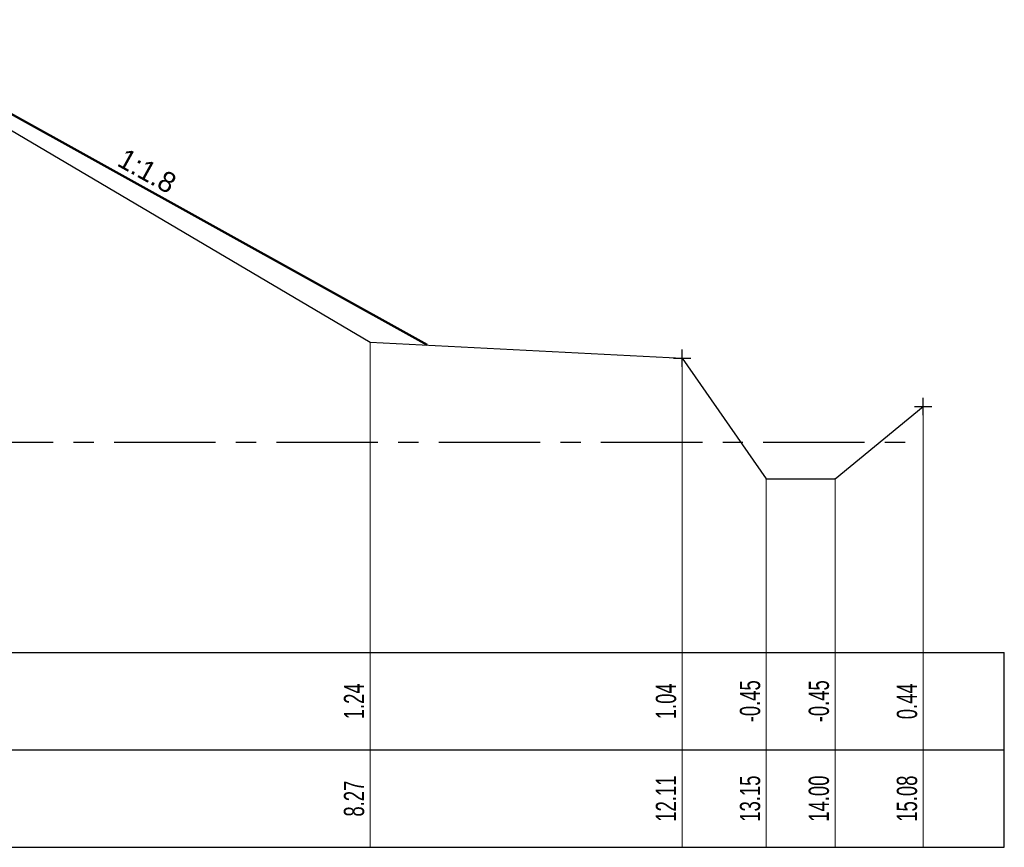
# Model space of a CAD drawing. Header units: metres. Extents: x -7 to 2281, y 7146 to 7816.
# Tile 16 of 29: x 2215 to 2227, y 7491 to 7501. Entities that reach past the tile are written whole.
import ezdxf
from ezdxf.enums import TextEntityAlignment as Align

# ---------------------------------------------------------------- set-up
doc = ezdxf.new("R2010")
doc.units = ezdxf.units.M
doc.linetypes.add('NAP', pattern=[20, 12.5, -2.5, 2.5, -2.5])
for name, color, linetype in [('BS-HEKWERK-KL-1_5M', 1, 'Continuous'), ('BS-RASTER', 255, 'Continuous'), ('BS-WATERLIJN-KPN', 1, 'Continuous'), ('DP-BS-profiel', 2, 'Continuous'), ('DP-Matenbalk', 7, 'Continuous'), ('DP-Matenbalk_bestaandehoogten', 6, 'Continuous'), ('DP-NAP-lijn', 5, 'NAP')]:
    doc.layers.add(name, color=color, linetype=linetype)
for name, color, linetype, lineweight in [('DP-BS-matenbalk_verlenglijnen', 253, 'Continuous', 0), ('DP-NW-maatvoering', 7, 'Continuous', 35), ('DP-NW-profiel', 4, 'Continuous', 50)]:
    doc.layers.add(name, color=color, linetype=linetype, lineweight=lineweight)
doc.styles.add('StagCAD', font='StagCAD.ttf')

# ---------------------------------------------------------------- blocks, each defined once
blk = doc.blocks.new('123', base_point=(750, -20.1))
at = {"layer": 'BS-HEKWERK-KL-1_5M'}
for points in [[(749.75, -20.35), (750.25, -19.85)], [(750.25, -20.35), (749.75, -19.85)]]:
    blk.add_lwpolyline(points, dxfattribs=at)

msp = doc.modelspace()

# ---------------------------------------------------------------- linework, layer by layer
at = {"layer": 'BS-WATERLIJN-KPN'}
for p in [(2224.185, 7495.328), (2225.033, 7495.328)]:
    msp.add_point(p, dxfattribs=at)
at = {"layer": 'DP-BS-matenbalk_verlenglijnen'}
for p, q in [((2219.304, 7497.013), (2219.304, 7490.786)), ((2223.149, 7496.814), (2223.149, 7490.786)), ((2226.119, 7496.22), (2226.119, 7490.786)), ((2224.185, 7495.328), (2224.185, 7490.786)), ((2225.033, 7495.328), (2225.033, 7490.786))]:
    msp.add_line(p, q, dxfattribs=at)
at = {"layer": 'DP-BS-profiel'}
msp.add_polyline3d([(2190.359, 7495.355, 0), (2194.329, 7496.992, 0), (2196.892, 7497.739, 0), (2200.636, 7498.737, 0), (2201.421, 7499.002, 0), (2205.889, 7499.278, 0), (2206.614, 7499.133, 0), (2211.68, 7500.941, 0), (2212.661, 7500.931, 0), (2219.304, 7497.013, 0), (2223.149, 7496.814, 0), (2224.185, 7495.328, 0), (2225.033, 7495.328, 0), (2226.119, 7496.22, 0)], dxfattribs=at)
at = {"layer": 'DP-Matenbalk'}
for points in [[(2180.148, 7493.186, 0), (2180.148, 7490.786, 0), (2190.359, 7490.786, 0), (2227.119, 7490.786, 0)], [(2180.148, 7493.186, 0), (2227.119, 7493.186, 0)], [(2227.119, 7490.786, 0), (2227.119, 7493.186, 0)], [(2180.148, 7491.986, 0), (2227.119, 7491.986, 0)], [(2226.119, 7491.986, 0), (2226.119, 7491.986, 0)], [(2226.119, 7490.786, 0), (2226.119, 7490.786, 0)]]:
    msp.add_polyline3d(points, dxfattribs=at)
at = {"layer": 'DP-NAP-lijn', "ltscale": 0.1}
msp.add_line((2180.148, 7495.778), (2226.119, 7495.778), dxfattribs=at)
at = {"layer": 'DP-NW-profiel'}
msp.add_line((2212.789, 7500.986), (2220.005, 7496.977), dxfattribs=at)

# ---------------------------------------------------------------- block references
at = {"layer": 'BS-RASTER', "xscale": 0.3, "yscale": 0.3, "zscale": 0.3, "rotation": 314.999999}
for p in [(2223.149, 7496.814), (2226.119, 7496.22)]:
    msp.add_blockref('123', p, dxfattribs=at)

# ---------------------------------------------------------------- texts
at = {"layer": 'DP-Matenbalk_bestaandehoogten', "width": 0.68}
for s, p in [('1.24', (2219.304, 7492.586)), ('1.04', (2223.149, 7492.586)), ('-0.45', (2224.185, 7492.586)), ('-0.45', (2225.033, 7492.586)), ('0.44', (2226.119, 7492.586)), ('12.11', (2223.149, 7491.386)), ('13.15', (2224.185, 7491.386)), ('14.00', (2225.033, 7491.386)), ('15.08', (2226.119, 7491.386)), ('8.27', (2219.304, 7491.386))]:
    msp.add_text(s, height=0.25, rotation=90, dxfattribs=at).set_placement(p, align=Align.BOTTOM_CENTER)
at = {"layer": 'DP-NW-maatvoering', "style": 'StagCAD'}
msp.add_text('1:1.8', height=0.25, rotation=330.9454, dxfattribs=at).set_placement((2216.458, 7498.948), align=Align.BOTTOM_CENTER)

doc.saveas('drawing.dxf')
